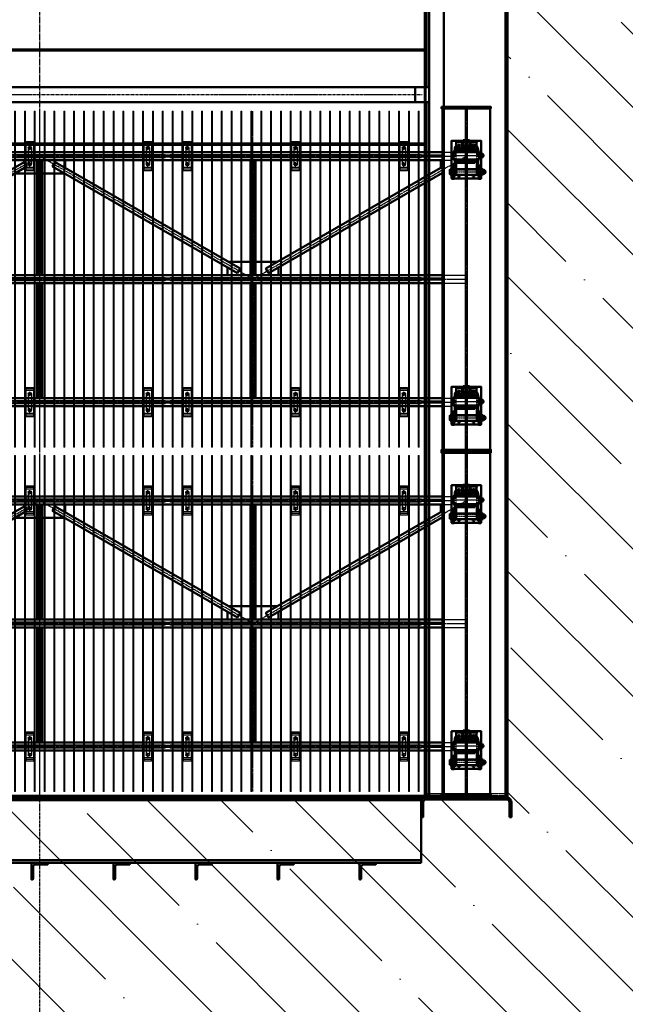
# Model space of a CAD drawing. Header units: millimetres. Extents: x 215401 to 282040, y -56103 to -5143.
# Tile 15 of 47: x 248465 to 252156, y -47419 to -41415. Entities that reach past the tile are written whole.
import ezdxf

# ---------------------------------------------------------------- set-up
doc = ezdxf.new("R2010")
doc.units = ezdxf.units.MM
for name, pattern in [('CENTER2', [28.575, 19.05, -3.175, 3.175, -3.175]), ('осевая', [50.8, 31.75, -6.35, 6.35, -6.35]), ('штриховая 04-2', [6, 4, -2])]:
    doc.linetypes.add(name, pattern=pattern)
for name, color, linetype, lineweight in [('ГТО-2_Бетон_060', 3, 'Continuous', 60), ('ГТО-2_Оси_025', 6, 'осевая', 25), ('ОЗиМ Линии', 7, 'Continuous', 25), ('ОЗиМ Металл', 1, 'Continuous', 50), ('ОЗиМ Металл тонкий', 221, 'Continuous', 15), ('ОЗиМ Металл штрих', 230, 'штриховая 04-2', 25), ('ОЗиМ Размеры', 2, 'Continuous', 35), ('ОЗИМ_Штриховка', 252, 'Continuous', 18)]:
    doc.layers.add(name, color=color, linetype=linetype, lineweight=lineweight)
doc.layers.add('ГТО-2_Штриховка_018', color=7, linetype='Continuous', lineweight=18, true_color=0x6b6b6b)
doc.layers.add('ОЗиМ Оси', color=4, linetype='CENTER2')

# ---------------------------------------------------------------- blocks, each defined once
blk = doc.blocks.new('A$C47311293')
at = {"layer": 'ОЗИМ_Штриховка'}
blk.add_hatch(color=256, dxfattribs=at).paths.add_polyline_path([(2628, 0), (2528, 0), (2528, -10), (2628, -10)])
h = blk.add_hatch(color=256, dxfattribs=at)
edge = h.paths.add_edge_path()
edge.add_line((2863, -130.2), (2863, -40.2))
edge.add_arc((2845, -40.2), 18, 0, 90)
edge.add_line((2845, -22.2), (2355, -22.2))
edge.add_arc((2355, -40.2), 18, 90, 180)
edge.add_line((2337, -40.2), (2337, -130.2))
edge.add_line((2337, -130.2), (2325, -130.2))
edge.add_line((2325, -130.2), (2325, -40.2))
edge.add_arc((2355, -40.2), 30, 90, 180, ccw=False)
edge.add_line((2355, -10.2), (2845, -10.2))
edge.add_arc((2845, -40.2), 30, 0, 90, ccw=False)
edge.add_line((2875, -40.2), (2875, -130.2))
edge.add_line((2875, -130.2), (2863, -130.2))
at = {"layer": 'ОЗиМ Металл'}
for p, q in [((2349.7, 4319.8), (2350, 22490)), ((2349.7, 4319.8), (2349.7, 22489.8)), ((2849.6, -10.5), (2850, 22490)), ((2349.7, 4549.8), (-2350.3, 4549.8)), ((2349.7, 4319.8), (-2288, 4319.8)), ((-2288, 4229.8), (2349.7, 4229.8)), ((2349.6, -10.5), (2349.7, 4229.8)), ((2349.7, 3968.5), (-2350.3, 3968.5)), ((-2528, 0, 0), (2528, 0, 0)), ((2325, -10.2), (-2325, -10.2)), ((-2325, -27.2), (2325, -27.2)), ((2325, -410.2), (2325, -10.2)), ((2325, -393.2), (-2325, -393.2)), ((2325, -410.2), (-2325, -410.2))]:
    blk.add_line(p, q, dxfattribs=at)
at = {"layer": 'ОЗиМ Металл', "elevation": 0}
for points in [[(2373, -1.2), (2463, -1.2), (2463, 4938.6), (2373, 4938.6)], [(2628, 0), (2528, 0), (2528, -10), (2628, -10)]]:
    blk.add_lwpolyline(points, close=True, dxfattribs=at)
at = {"layer": 'ОЗиМ Металл'}
blk.add_lwpolyline([(2288, 4229.8), (2373, 4229.8), (2373, 4319.8), (2288, 4319.8)], close=True, dxfattribs=at)
for points in [[(2863, -130.2), (2863, -40.2, 0.414214), (2845, -22.2), (2355, -22.2, 0.414214), (2337, -40.2), (2337, -130.2), (2325, -130.2), (2325, -40.2, -0.414214), (2355, -10.2), (2845, -10.2, -0.414214), (2875, -40.2), (2875, -130.2)], [(-40, -432), (-40, -506, -0.414214), (-44, -510), (-50, -510), (-50, -410), (50, -410), (50, -416, -0.414214), (46, -420), (-28, -420, 0.414214)], [(460, -432), (460, -506, -0.414214), (456, -510), (450, -510), (450, -410), (550, -410), (550, -416, -0.414214), (546, -420), (472, -420, 0.414214)], [(960, -432.2), (960, -506.2, -0.414214), (956, -510.2), (950, -510.2), (950, -410.2), (1050, -410.2), (1050, -416.2, -0.414214), (1046, -420.2), (972, -420.2, 0.414214)], [(1460, -432), (1460, -506, -0.414214), (1456, -510), (1450, -510), (1450, -410), (1550, -410), (1550, -416, -0.414214), (1546, -420), (1472, -420, 0.414214)], [(1960, -432.2), (1960, -506.2, -0.414214), (1956, -510.2), (1950, -510.2), (1950, -410.2), (2050, -410.2), (2050, -416.2, -0.414214), (2046, -420.2), (1972, -420.2, 0.414214)]]:
    blk.add_lwpolyline(points, format="xyb", close=True, dxfattribs=at)
at = {"layer": 'ОЗиМ Металл штрих', "ltscale": 0.5}
for p, q in [((2361.7, 4316.6), (2361.7, 22489.8)), ((2361.7, -0.2), (2361.7, 4229.8)), ((2838.4, 12), (2362, 12)), ((2838.4, 0), (2362, 0))]:
    blk.add_line(p, q, dxfattribs=at)
at = {"layer": 'ОЗиМ Металл штрих'}
for p, q in [((2837.6, -10.5), (2838, 22490)), ((2361.7, 4316.6), (2361.7, 4965.5)), ((2349.7, 4540), (-2350.3, 4540)), ((2361.6, -10.5), (2361.7, 4229.8)), ((2349.7, 3979.1), (-2350.3, 3979.1))]:
    blk.add_line(p, q, dxfattribs=at)
at = {"layer": 'ОЗиМ Оси'}
blk.add_line((-2359.3, 4274.8), (2330.6, 4274.8), dxfattribs=at)
blk = doc.blocks.new('ОЗиМ_Реш.')
at = {"layer": 'ОЗиМ Металл тонкий'}
for p, q in [((461184.8, 833016.3), (461184.8, 830966.3)), ((461184.8, 833016.3), (461190.8, 833016.3)), ((461190.8, 830966.3), (461190.8, 833016.3)), ((461244.8, 833016.3), (461244.8, 830966.3)), ((461244.8, 833016.3), (461250.8, 833016.3)), ((461250.8, 830966.3), (461250.8, 833016.3)), ((461304.8, 833016.3), (461304.8, 830966.3)), ((461304.8, 833016.3), (461310.8, 833016.3)), ((461310.8, 830966.3), (461310.8, 833016.3)), ((461364.8, 833016.3), (461364.8, 830966.3)), ((461364.8, 833016.3), (461370.8, 833016.3)), ((461370.8, 830966.3), (461370.8, 833016.3)), ((461424.8, 833016.3), (461424.8, 830966.3)), ((461424.8, 833016.3), (461430.8, 833016.3)), ((461430.8, 830966.3), (461430.8, 833016.3)), ((461484.8, 833016.3), (461484.8, 830966.3)), ((461484.8, 833016.3), (461490.8, 833016.3)), ((461490.8, 830966.3), (461490.8, 833016.3)), ((461544.8, 833016.3), (461544.8, 830966.3)), ((461544.8, 833016.3), (461550.8, 833016.3)), ((461550.8, 830966.3), (461550.8, 833016.3)), ((461604.8, 833016.3), (461604.8, 830966.3)), ((461604.8, 833016.3), (461610.8, 833016.3)), ((461610.8, 830966.3), (461610.8, 833016.3)), ((461664.8, 833016.3), (461664.8, 830966.3)), ((461664.8, 833016.3), (461670.8, 833016.3)), ((461670.8, 830966.3), (461670.8, 833016.3)), ((461724.8, 833016.3), (461724.8, 830966.3)), ((461724.8, 833016.3), (461730.8, 833016.3)), ((461730.8, 830966.3), (461730.8, 833016.3)), ((461784.8, 833016.3), (461784.8, 830966.3)), ((461784.8, 833016.3), (461790.8, 833016.3)), ((461790.8, 830966.3), (461790.8, 833016.3)), ((461844.8, 833016.3), (461844.8, 830966.3)), ((461844.8, 833016.3), (461850.8, 833016.3)), ((461850.8, 830966.3), (461850.8, 833016.3)), ((461904.8, 833016.3), (461904.8, 830966.3)), ((461904.8, 833016.3), (461910.8, 833016.3)), ((461910.8, 830966.3), (461910.8, 833016.3)), ((461964.8, 833016.3), (461964.8, 830966.3)), ((461964.8, 833016.3), (461970.8, 833016.3)), ((461970.8, 830966.3), (461970.8, 833016.3)), ((462024.8, 833016.3), (462024.8, 830966.3)), ((462024.8, 833016.3), (462030.8, 833016.3)), ((462030.8, 830966.3), (462030.8, 833016.3)), ((462084.8, 833016.3), (462084.8, 830966.3)), ((462084.8, 833016.3), (462090.8, 833016.3)), ((462090.8, 830966.3), (462090.8, 833016.3)), ((462144.8, 833016.3), (462144.8, 830966.3)), ((462144.8, 833016.3), (462150.8, 833016.3)), ((462150.8, 830966.3), (462150.8, 833016.3)), ((462204.8, 833016.3), (462204.8, 830966.3)), ((462204.8, 833016.3), (462210.8, 833016.3)), ((462210.8, 830966.3), (462210.8, 833016.3)), ((462264.8, 833016.3), (462264.8, 830966.3)), ((462264.8, 833016.3), (462270.8, 833016.3)), ((462270.8, 830966.3), (462270.8, 833016.3)), ((462324.8, 833016.3), (462324.8, 830966.3)), ((462324.8, 833016.3), (462330.8, 833016.3)), ((462330.8, 830966.3), (462330.8, 833016.3)), ((462384.8, 833016.3), (462384.8, 830966.3)), ((462384.8, 833016.3), (462390.8, 833016.3)), ((462390.8, 830966.3), (462390.8, 833016.3)), ((462444.8, 833016.3), (462444.8, 830966.3)), ((462444.8, 833016.3), (462450.8, 833016.3)), ((462450.8, 830966.3), (462450.8, 833016.3)), ((462504.8, 833016.3), (462504.8, 830966.3)), ((462504.8, 833016.3), (462510.8, 833016.3)), ((462510.8, 830966.3), (462510.8, 833016.3)), ((462564.8, 833016.3), (462564.8, 830966.3)), ((462564.8, 833016.3), (462570.8, 833016.3)), ((462570.8, 830966.3), (462570.8, 833016.3)), ((462624.8, 833016.3), (462624.8, 830966.3)), ((462624.8, 833016.3), (462630.8, 833016.3)), ((462630.8, 830966.3), (462630.8, 833016.3)), ((462684.8, 833016.3), (462684.8, 830966.3)), ((462684.8, 833016.3), (462690.8, 833016.3)), ((462690.8, 830966.3), (462690.8, 833016.3)), ((461172.8, 832751.3), (461184.8, 832751.3)), ((461172.8, 832751.3), (461172.8, 832731.3)), ((461190.8, 832751.3), (461244.8, 832751.3)), ((461250.8, 832751.3), (461304.8, 832751.3)), ((461310.8, 832751.3), (461364.8, 832751.3)), ((461370.8, 832751.3), (461424.8, 832751.3)), ((461430.8, 832751.3), (461484.8, 832751.3)), ((461490.8, 832751.3), (461544.8, 832751.3)), ((461550.8, 832751.3), (461604.8, 832751.3)), ((461610.8, 832751.3), (461664.8, 832751.3)), ((461670.8, 832751.3), (461724.8, 832751.3)), ((461730.8, 832751.3), (461784.8, 832751.3)), ((461790.8, 832751.3), (461844.8, 832751.3)), ((461850.8, 832751.3), (461904.8, 832751.3)), ((461910.8, 832751.3), (461964.8, 832751.3)), ((461970.8, 832751.3), (462024.8, 832751.3)), ((462030.8, 832751.3), (462084.8, 832751.3)), ((462090.8, 832751.3), (462144.8, 832751.3)), ((462150.8, 832751.3), (462204.8, 832751.3)), ((462210.8, 832751.3), (462264.8, 832751.3)), ((462270.8, 832751.3), (462324.8, 832751.3)), ((462330.8, 832751.3), (462384.8, 832751.3)), ((462390.8, 832751.3), (462444.8, 832751.3)), ((462450.8, 832751.3), (462504.8, 832751.3)), ((462510.8, 832751.3), (462564.8, 832751.3)), ((462570.8, 832751.3), (462624.8, 832751.3)), ((462630.8, 832751.3), (462684.8, 832751.3)), ((462702.8, 832751.3), (462690.8, 832751.3)), ((462702.8, 832751.3), (462702.8, 832731.3)), ((461172.8, 832731.3), (461184.8, 832731.3)), ((461190.8, 832731.3), (461244.8, 832731.3)), ((461250.8, 832731.3), (461304.8, 832731.3)), ((461310.8, 832731.3), (461364.8, 832731.3)), ((461370.8, 832731.3), (461424.8, 832731.3)), ((461430.8, 832731.3), (461484.8, 832731.3)), ((461490.8, 832731.3), (461544.8, 832731.3)), ((461550.8, 832731.3), (461604.8, 832731.3)), ((461610.8, 832731.3), (461664.8, 832731.3)), ((461670.8, 832731.3), (461724.8, 832731.3)), ((461730.8, 832731.3), (461784.8, 832731.3)), ((461790.8, 832731.3), (461844.8, 832731.3)), ((461850.8, 832731.3), (461904.8, 832731.3)), ((461910.8, 832731.3), (461964.8, 832731.3)), ((461970.8, 832731.3), (462024.8, 832731.3)), ((462030.8, 832731.3), (462084.8, 832731.3)), ((462090.8, 832731.3), (462144.8, 832731.3)), ((462150.8, 832731.3), (462204.8, 832731.3)), ((462210.8, 832731.3), (462264.8, 832731.3)), ((462270.8, 832731.3), (462324.8, 832731.3)), ((462330.8, 832731.3), (462384.8, 832731.3)), ((462390.8, 832731.3), (462444.8, 832731.3)), ((462450.8, 832731.3), (462504.8, 832731.3)), ((462510.8, 832731.3), (462564.8, 832731.3)), ((462570.8, 832731.3), (462624.8, 832731.3)), ((462630.8, 832731.3), (462684.8, 832731.3)), ((462702.8, 832731.3), (462690.8, 832731.3)), ((461172.8, 832001.3), (461184.8, 832001.3)), ((461172.8, 832001.3), (461172.8, 831981.3)), ((461172.8, 831981.3), (461184.8, 831981.3)), ((461190.8, 832001.3), (461244.8, 832001.3)), ((461190.8, 831981.3), (461244.8, 831981.3)), ((461250.8, 832001.3), (461304.8, 832001.3)), ((461250.8, 831981.3), (461304.8, 831981.3)), ((461310.8, 832001.3), (461364.8, 832001.3)), ((461310.8, 831981.3), (461364.8, 831981.3)), ((461370.8, 832001.3), (461424.8, 832001.3)), ((461370.8, 831981.3), (461424.8, 831981.3)), ((461430.8, 832001.3), (461484.8, 832001.3)), ((461430.8, 831981.3), (461484.8, 831981.3)), ((461490.8, 832001.3), (461544.8, 832001.3)), ((461490.8, 831981.3), (461544.8, 831981.3)), ((461550.8, 832001.3), (461604.8, 832001.3)), ((461550.8, 831981.3), (461604.8, 831981.3)), ((461610.8, 832001.3), (461664.8, 832001.3)), ((461610.8, 831981.3), (461664.8, 831981.3)), ((461670.8, 832001.3), (461724.8, 832001.3)), ((461670.8, 831981.3), (461724.8, 831981.3)), ((461730.8, 832001.3), (461784.8, 832001.3)), ((461730.8, 831981.3), (461784.8, 831981.3)), ((461790.8, 832001.3), (461844.8, 832001.3)), ((461790.8, 831981.3), (461844.8, 831981.3)), ((461850.8, 832001.3), (461904.8, 832001.3)), ((461850.8, 831981.3), (461904.8, 831981.3)), ((461910.8, 832001.3), (461964.8, 832001.3)), ((461910.8, 831981.3), (461964.8, 831981.3)), ((461970.8, 832001.3), (462024.8, 832001.3)), ((461970.8, 831981.3), (462024.8, 831981.3)), ((462030.8, 832001.3), (462084.8, 832001.3)), ((462030.8, 831981.3), (462084.8, 831981.3)), ((462090.8, 832001.3), (462144.8, 832001.3)), ((462090.8, 831981.3), (462144.8, 831981.3)), ((462150.8, 832001.3), (462204.8, 832001.3)), ((462150.8, 831981.3), (462204.8, 831981.3)), ((462210.8, 832001.3), (462264.8, 832001.3)), ((462210.8, 831981.3), (462264.8, 831981.3)), ((462270.8, 832001.3), (462324.8, 832001.3)), ((462270.8, 831981.3), (462324.8, 831981.3)), ((462330.8, 832001.3), (462384.8, 832001.3)), ((462330.8, 831981.3), (462384.8, 831981.3)), ((462390.8, 832001.3), (462444.8, 832001.3)), ((462390.8, 831981.3), (462444.8, 831981.3)), ((462450.8, 832001.3), (462504.8, 832001.3)), ((462450.8, 831981.3), (462504.8, 831981.3)), ((462510.8, 832001.3), (462564.8, 832001.3)), ((462510.8, 831981.3), (462564.8, 831981.3)), ((462570.8, 832001.3), (462624.8, 832001.3)), ((462570.8, 831981.3), (462624.8, 831981.3)), ((462630.8, 832001.3), (462684.8, 832001.3)), ((462630.8, 831981.3), (462684.8, 831981.3)), ((462702.8, 832001.3), (462690.8, 832001.3)), ((462702.8, 831981.3), (462690.8, 831981.3)), ((462702.8, 832001.3), (462702.8, 831981.3)), ((461172.8, 831251.3), (461184.8, 831251.3)), ((461172.8, 831251.3), (461172.8, 831231.3)), ((461190.8, 831251.3), (461244.8, 831251.3)), ((461250.8, 831251.3), (461304.8, 831251.3)), ((461310.8, 831251.3), (461364.8, 831251.3)), ((461370.8, 831251.3), (461424.8, 831251.3)), ((461430.8, 831251.3), (461484.8, 831251.3)), ((461490.8, 831251.3), (461544.8, 831251.3)), ((461550.8, 831251.3), (461604.8, 831251.3)), ((461610.8, 831251.3), (461664.8, 831251.3)), ((461670.8, 831251.3), (461724.8, 831251.3)), ((461730.8, 831251.3), (461784.8, 831251.3)), ((461790.8, 831251.3), (461844.8, 831251.3)), ((461850.8, 831251.3), (461904.8, 831251.3)), ((461910.8, 831251.3), (461964.8, 831251.3)), ((461970.8, 831251.3), (462024.8, 831251.3)), ((462030.8, 831251.3), (462084.8, 831251.3)), ((462090.8, 831251.3), (462144.8, 831251.3)), ((462150.8, 831251.3), (462204.8, 831251.3)), ((462210.8, 831251.3), (462264.8, 831251.3)), ((462270.8, 831251.3), (462324.8, 831251.3)), ((462330.8, 831251.3), (462384.8, 831251.3)), ((462390.8, 831251.3), (462444.8, 831251.3)), ((462450.8, 831251.3), (462504.8, 831251.3)), ((462510.8, 831251.3), (462564.8, 831251.3)), ((462570.8, 831251.3), (462624.8, 831251.3)), ((462630.8, 831251.3), (462684.8, 831251.3)), ((462702.8, 831251.3), (462690.8, 831251.3)), ((462702.8, 831251.3), (462702.8, 831231.3)), ((461172.8, 831231.3), (461184.8, 831231.3)), ((461190.8, 831231.3), (461244.8, 831231.3)), ((461250.8, 831231.3), (461304.8, 831231.3)), ((461310.8, 831231.3), (461364.8, 831231.3)), ((461370.8, 831231.3), (461424.8, 831231.3)), ((461430.8, 831231.3), (461484.8, 831231.3)), ((461490.8, 831231.3), (461544.8, 831231.3)), ((461550.8, 831231.3), (461604.8, 831231.3)), ((461610.8, 831231.3), (461664.8, 831231.3)), ((461670.8, 831231.3), (461724.8, 831231.3)), ((461730.8, 831231.3), (461784.8, 831231.3)), ((461790.8, 831231.3), (461844.8, 831231.3)), ((461850.8, 831231.3), (461904.8, 831231.3)), ((461910.8, 831231.3), (461964.8, 831231.3)), ((461970.8, 831231.3), (462024.8, 831231.3)), ((462030.8, 831231.3), (462084.8, 831231.3)), ((462090.8, 831231.3), (462144.8, 831231.3)), ((462150.8, 831231.3), (462204.8, 831231.3)), ((462210.8, 831231.3), (462264.8, 831231.3)), ((462270.8, 831231.3), (462324.8, 831231.3)), ((462330.8, 831231.3), (462384.8, 831231.3)), ((462390.8, 831231.3), (462444.8, 831231.3)), ((462450.8, 831231.3), (462504.8, 831231.3)), ((462510.8, 831231.3), (462564.8, 831231.3)), ((462570.8, 831231.3), (462624.8, 831231.3)), ((462630.8, 831231.3), (462684.8, 831231.3)), ((462702.8, 831231.3), (462690.8, 831231.3)), ((461184.8, 830966.3), (461190.8, 830966.3)), ((461244.8, 830966.3), (461250.8, 830966.3)), ((461304.8, 830966.3), (461310.8, 830966.3)), ((461364.8, 830966.3), (461370.8, 830966.3)), ((461424.8, 830966.3), (461430.8, 830966.3)), ((461484.8, 830966.3), (461490.8, 830966.3)), ((461544.8, 830966.3), (461550.8, 830966.3)), ((461604.8, 830966.3), (461610.8, 830966.3)), ((461664.8, 830966.3), (461670.8, 830966.3)), ((461724.8, 830966.3), (461730.8, 830966.3)), ((461784.8, 830966.3), (461790.8, 830966.3)), ((461844.8, 830966.3), (461850.8, 830966.3)), ((461904.8, 830966.3), (461910.8, 830966.3)), ((461964.8, 830966.3), (461970.8, 830966.3)), ((462024.8, 830966.3), (462030.8, 830966.3)), ((462084.8, 830966.3), (462090.8, 830966.3)), ((462144.8, 830966.3), (462150.8, 830966.3)), ((462204.8, 830966.3), (462210.8, 830966.3)), ((462264.8, 830966.3), (462270.8, 830966.3)), ((462324.8, 830966.3), (462330.8, 830966.3)), ((462384.8, 830966.3), (462390.8, 830966.3)), ((462444.8, 830966.3), (462450.8, 830966.3)), ((462504.8, 830966.3), (462510.8, 830966.3)), ((462564.8, 830966.3), (462570.8, 830966.3)), ((462624.8, 830966.3), (462630.8, 830966.3)), ((462684.8, 830966.3), (462690.8, 830966.3))]:
    blk.add_line(p, q, dxfattribs=at)
blk = doc.blocks.new('A$C009B3D35')
at = {"layer": 'ОЗиМ Линии'}
for p, q in [((76, 9), (76, 31)), ((108, 9), (108, 31)), ((276, 37), (276, 59)), ((308, 37), (308, 59))]:
    blk.add_line(p, q, dxfattribs=at)
for points in [[(401, 349), (404, 351), (406, 352), (407, 352), (409, 352), (410, 352), (411, 352), (412, 351), (414, 351), (415, 351), (416, 350), (417, 349), (419, 348)], [(405, 305), (407, 306), (410, 306), (413, 306), (415, 306), (418, 306), (421, 308)]]:
    blk.add_lwpolyline(points, dxfattribs=at)
at = {"layer": 'ОЗиМ Металл'}
for p, q in [((11, 69), (11, 409)), ((11, 409), (171, 409)), ((11, 393), (171, 393)), ((51, 381), (202, 381)), ((51, 365), (51, 381)), ((202, 365), (51, 365)), ((54, 409), (54, 393)), ((129, 387), (55, 387)), ((55, 387), (55, 381)), ((55, 381), (61, 381)), ((58, 365), (58, 113)), ((59, 438), (65, 441)), ((59, 413), (59, 438)), ((65, 409), (59, 413)), ((61, 381), (135, 381)), ((65, 441), (119, 441)), ((119, 409), (65, 409)), ((70, 441), (76, 438)), ((76, 413), (70, 409)), ((72, 387), (72, 393)), ((76, 438), (76, 413)), ((115, 441), (109, 438)), ((109, 438), (109, 413)), ((109, 413), (115, 409)), ((112, 387), (112, 393)), ((119, 441), (125, 438)), ((125, 413), (119, 409)), ((125, 438), (125, 413)), ((125, 365), (125, 113)), ((129, 381), (129, 387)), ((131, 409), (131, 393)), ((171, 409), (171, 383)), ((202, 381), (242, 381)), ((202, 365), (242, 365)), ((242, 399), (242, 79)), ((342, 399), (242, 399)), ((260, 403), (265, 406)), ((260, 403), (260, 399)), ((265, 406), (319, 406)), ((270, 406), (276, 403)), ((276, 403), (276, 399)), ((315, 406), (309, 403)), ((309, 403), (309, 399)), ((319, 406), (325, 403)), ((325, 403), (325, 399)), ((335, 79), (335, 399)), ((342, 79), (342, 399)), ((354, 381), (342, 381)), ((355, 365), (342, 365)), ((354, 381), (375, 381)), ((375, 365), (355, 365)), ((411, 363), (471, 363)), ((455, 115), (455, 363)), ((471, 363), (471, 115)), ((203, 349), (203, 137)), ((215, 349), (203, 349)), ((215, 357), (215, 129)), ((242, 357), (215, 357)), ((370, 357), (342, 357)), ((370, 129), (370, 357)), ((370, 348), (382, 348)), ((382, 348), (382, 136)), ((405, 305), (405, 144)), ((415, 306), (415, 190)), ((421, 308), (421, 288)), ((421, 288), (421, 292)), ((455, 278), (431, 278)), ((455, 289), (435, 289)), ((471, 278), (476, 278)), ((475, 278), (475, 200)), ((475, 278), (475, 278)), ((476, 278), (478, 276)), ((478, 276), (478, 202)), ((203, 137), (215, 137)), ((215, 129), (242, 129)), ((227, 129), (227, 129)), ((342, 129), (370, 129)), ((382, 136), (370, 136)), ((415, 190), (415, 144)), ((421, 190), (421, 144)), ((431, 200), (455, 200)), ((435, 189), (455, 189)), ((471, 200), (471, 200)), ((476, 200), (471, 200)), ((476, 200), (478, 202)), ((11, 85), (171, 85)), ((171, 69), (11, 69)), ((51, 113), (202, 113)), ((51, 97), (51, 113)), ((202, 97), (51, 97)), ((54, 85), (54, 69)), ((55, 97), (55, 91)), ((55, 91), (129, 91)), ((55, 69), (55, 63)), ((55, 63), (129, 63)), ((59, 60), (65, 63)), ((59, 35), (59, 60)), ((65, 31), (59, 35)), ((119, 31), (65, 31)), ((70, 63), (76, 60)), ((76, 35), (70, 31)), ((72, 91), (72, 85)), ((72, 13), (72, 31)), ((112, 13), (72, 13)), ((72, 13), (77, 8)), ((76, 60), (76, 35)), ((107, 8), (77, 8)), ((90, 51), (94, 51)), ((90, 43), (94, 43)), ((94, 51), (94, 51)), ((94, 51), (94, 51)), ((112, 13), (107, 8)), ((115, 63), (109, 60)), ((109, 60), (109, 35)), ((109, 35), (115, 31)), ((112, 91), (112, 85)), ((112, 13), (112, 31)), ((119, 63), (125, 60)), ((125, 35), (119, 31)), ((125, 60), (125, 35)), ((129, 91), (129, 97)), ((129, 63), (129, 69)), ((131, 85), (131, 69)), ((171, 95), (171, 69)), ((202, 113), (242, 113)), ((202, 97), (242, 97)), ((241, 113), (241, 113)), ((242, 79), (342, 79)), ((259, 62), (259, 79)), ((265, 59), (259, 62)), ((319, 59), (265, 59)), ((276, 62), (270, 59)), ((272, 41), (272, 59)), ((312, 41), (272, 41)), ((272, 41), (277, 36)), ((276, 79), (276, 62)), ((307, 36), (277, 36)), ((290, 79), (294, 79)), ((291, 71), (295, 71)), ((294, 79), (295, 79)), ((294, 79), (295, 79)), ((312, 41), (307, 36)), ((309, 79), (309, 62)), ((309, 62), (315, 59)), ((312, 41), (312, 59)), ((325, 62), (319, 59)), ((325, 79), (325, 62)), ((358, 113), (342, 113)), ((356, 97), (342, 97)), ((375, 97), (356, 97)), ((358, 113), (375, 113)), ((471, 115), (411, 115))]:
    blk.add_line(p, q, dxfattribs=at)
blk.add_circle((411, 329), 13, dxfattribs=at)
for centre, radius, start, end in [((92, 400), 41, 66.2864, 113.7136), ((92, 450), 41, 246.2864, 293.7136), ((191, 383), 20, 180, 185.9416), ((292, 365), 41, 66.2864, 113.7136), ((367, 328), 53, 24.6443, 87.6795), ((375, 335), 46, 15.5114, 90), ((375, 335), 30, 27.7998, 90), ((51, 330), 14, 64.9092, 295.0908), ((431, 288), 10, 180, 270), ((435, 279), 10, 90, 175.8005), ((51, 150), 14, 63.9299, 296.0701), ((369, 144), 46, 270, 0), ((375, 144), 46, 270, 0), ((375, 144), 30, 270, 0), ((411, 149), 13, 120.0354, 237.7021), ((431, 190), 10, 90, 180), ((411, 149), 13, 316.2091, 43.094), ((435, 199), 10, 185.4619, 270), ((92, 22), 41, 66.2864, 113.7136), ((92, 72), 41, 246.2864, 293.7136), ((90, 47), 4, 91.4107, 270.9245), ((94, 47), 4, 270, 90), ((191, 95), 20, 174.4632, 180), ((292, 100), 41, 246.2864, 293.7136), ((290, 75), 4, 91.4107, 270.9245), ((295, 75), 4, 270, 90)]:
    blk.add_arc(centre, radius, start, end, dxfattribs=at)
for p in [(11, 409), (11, 409), (11, 393), (52, 377), (55, 381), (72, 387), (92, 387), (92, 381), (112, 387), (129, 381), (252, 399), (268, 406), (285, 406), (455, 363), (455, 363), (455, 363), (411, 329), (455, 302), (455, 302), (455, 289), (455, 289), (455, 282), (455, 282), (441, 200), (441, 190), (445, 199), (11, 85), (11, 69), (55, 97), (59, 63), (72, 91), (92, 97), (92, 91), (92, 8), (112, 91), (129, 97), (455, 115), (471, 115), (471, 115)]:
    blk.add_point(p, dxfattribs=at)
at = {"layer": 'ОЗиМ Металл штрих', "ltscale": 0.8}
for p, q in [((63, 365), (63, 113)), ((118, 365), (118, 113)), ((242, 381), (342, 381)), ((242, 365), (342, 365)), ((242, 113), (342, 113)), ((242, 97), (342, 97))]:
    blk.add_line(p, q, dxfattribs=at)
at = {"layer": 'ОЗиМ Металл штрих', "ltscale": 0.53}
blk.add_line((215, 345), (242, 345), dxfattribs=at)
at = {"layer": 'ОЗиМ Металл штрих', "ltscale": 0.5}
for p, q in [((370, 345), (342, 345)), ((215, 140), (242, 140)), ((370, 140), (342, 140))]:
    blk.add_line(p, q, dxfattribs=at)
at = {"layer": 'ОЗиМ Оси', "ltscale": 0.5}
for p, q in [((92, 451), (92, 0)), ((292, 399), (292, 413)), ((292, 399), (292, 17)), ((471, 239), (0, 240)), ((102, 47), (82, 47)), ((303, 75), (282, 75))]:
    blk.add_line(p, q, dxfattribs=at)
at = {"layer": 'ОЗиМ Оси'}
for p, q in [((29, 330), (67, 330)), ((51, 348), (51, 311)), ((394, 329), (429, 329)), ((411, 349), (411, 310)), ((30, 150), (69, 150)), ((51, 170), (51, 127)), ((387, 149), (437, 149))]:
    blk.add_line(p, q, dxfattribs=at)
blk.add_point((471, 363), dxfattribs=at)
blk = doc.blocks.new('A$C41D7639D')
at = {"layer": 'ОЗиМ Линии'}
for p, q in [((-70, 3950), (-70, 3850)), ((-50, 3950), (-50, 3850)), ((650, 3950), (650, 3850)), ((670, 3950), (670, 3850)), ((890, 3950), (890, 3850)), ((910, 3950), (910, 3850)), ((1550, 3950), (1550, 3850)), ((1570, 3950), (1570, 3850)), ((2210, 3950), (2210, 3850)), ((2230, 3950), (2230, 3850)), ((-70, 2450), (-70, 2350)), ((-50, 2450), (-50, 2350)), ((650, 2450), (650, 2350)), ((670, 2450), (670, 2350)), ((890, 2450), (890, 2350)), ((910, 2450), (910, 2350)), ((1550, 2450), (1550, 2350)), ((1570, 2450), (1570, 2350)), ((2210, 2450), (2210, 2350)), ((2230, 2450), (2230, 2350)), ((-70, 1850), (-70, 1750)), ((-50, 1850), (-50, 1750)), ((650, 1850), (650, 1750)), ((670, 1850), (670, 1750)), ((890, 1850), (890, 1750)), ((910, 1850), (910, 1750)), ((1550, 1850), (1550, 1750)), ((1570, 1850), (1570, 1750)), ((2210, 1850), (2210, 1750)), ((2230, 1850), (2230, 1750)), ((-70, 350), (-70, 250)), ((-50, 350), (-50, 250)), ((650, 350), (650, 250)), ((670, 350), (670, 250)), ((890, 350), (890, 250)), ((910, 350), (910, 250)), ((1550, 350), (1550, 250)), ((1570, 350), (1570, 250)), ((2210, 350), (2210, 250)), ((2230, 350), (2230, 250))]:
    blk.add_line(p, q, dxfattribs=at)
for points in [[(-37.5, 3810), (-82.5, 3810), (-82.5, 3990), (-37.5, 3990)], [(682.5, 3810), (637.5, 3810), (637.5, 3990), (682.5, 3990)], [(922.5, 3810), (877.5, 3810), (877.5, 3990), (922.5, 3990)], [(1582.5, 3810), (1537.5, 3810), (1537.5, 3990), (1582.5, 3990)], [(2242.5, 3810), (2197.5, 3810), (2197.5, 3990), (2242.5, 3990)], [(-37.5, 2310), (-82.5, 2310), (-82.5, 2490), (-37.5, 2490)], [(682.5, 2310), (637.5, 2310), (637.5, 2490), (682.5, 2490)], [(922.5, 2310), (877.5, 2310), (877.5, 2490), (922.5, 2490)], [(1582.5, 2310), (1537.5, 2310), (1537.5, 2490), (1582.5, 2490)], [(2242.5, 2310), (2197.5, 2310), (2197.5, 2490), (2242.5, 2490)], [(-37.5, 1710), (-82.5, 1710), (-82.5, 1890), (-37.5, 1890)], [(682.5, 1710), (637.5, 1710), (637.5, 1890), (682.5, 1890)], [(922.5, 1710), (877.5, 1710), (877.5, 1890), (922.5, 1890)], [(1582.5, 1710), (1537.5, 1710), (1537.5, 1890), (1582.5, 1890)], [(2242.5, 1710), (2197.5, 1710), (2197.5, 1890), (2242.5, 1890)], [(-37.5, 210), (-82.5, 210), (-82.5, 390), (-37.5, 390)], [(682.5, 210), (637.5, 210), (637.5, 390), (682.5, 390)], [(922.5, 210), (877.5, 210), (877.5, 390), (922.5, 390)], [(1582.5, 210), (1537.5, 210), (1537.5, 390), (1582.5, 390)], [(2242.5, 210), (2197.5, 210), (2197.5, 390), (2242.5, 390)]]:
    blk.add_lwpolyline(points, close=True, dxfattribs=at)
for centre in [(-60, 3950), (660, 3950), (900, 3950), (1560, 3950), (2220, 3950), (-60, 3850), (660, 3850), (900, 3850), (1560, 3850), (2220, 3850), (-60, 2450), (660, 2450), (900, 2450), (1560, 2450), (2220, 2450), (-60, 2350), (660, 2350), (900, 2350), (1560, 2350), (2220, 2350), (-60, 1850), (660, 1850), (900, 1850), (1560, 1850), (2220, 1850), (-60, 1750), (660, 1750), (900, 1750), (1560, 1750), (2220, 1750), (-60, 350), (660, 350), (900, 350), (1560, 350), (2220, 350), (-60, 250), (660, 250), (900, 250), (1560, 250), (2220, 250)]:
    blk.add_circle(centre, 10, dxfattribs=at)
at = {"layer": 'ОЗиМ Металл'}
for p, q in [((2455, 3925), (-2455, 3925)), ((2455, 3875), (-2455, 3875)), ((-16, 3175), (-16, 3875)), ((16, 3175), (16, 3875)), ((1284, 3175), (1284, 3875)), ((1316, 3175), (1316, 3875)), ((2455, 3175), (-2455, 3175)), ((2455, 3125), (-2455, 3125)), ((-16, 2425), (-16, 3125)), ((16, 2425), (16, 3125)), ((1284, 2425), (1284, 3125)), ((1316, 2425), (1316, 3125)), ((2455, 2425), (-2455, 2425)), ((2455, 2375), (-2455, 2375)), ((2455, 1825), (-2455, 1825)), ((2455, 1775), (-2455, 1775)), ((-16, 1075), (-16, 1775)), ((16, 1075), (16, 1775)), ((1284, 1075), (1284, 1775)), ((1316, 1075), (1316, 1775)), ((2455, 1075), (-2455, 1075)), ((2455, 1025), (-2455, 1025)), ((-16, 325), (-16, 1025)), ((16, 325), (16, 1025)), ((1284, 325), (1284, 1025)), ((1316, 325), (1316, 1025)), ((2455, 325), (-2455, 325)), ((2455, 275), (-2455, 275))]:
    blk.add_line(p, q, dxfattribs=at)
for points in [[(2750, 4190), (2450, 4190), (2450, 4200), (2750, 4200)], [(2745, 2110), (2455, 2110), (2455, 4190), (2745, 4190)], [(2510.2, 3763.3), (2690.2, 3763.3), (2690.2, 3993.3), (2510.2, 3993.3)], [(-1205.1, 3186.5), (-79.1, 3836.1), (-95.1, 3863.9), (-1221.1, 3214.2)], [(1205.1, 3186.5), (79.1, 3836.1), (95.1, 3863.9), (1221.1, 3214.2)], [(2510.2, 2263.3), (2690.2, 2263.3), (2690.2, 2493.3), (2510.2, 2493.3)], [(2750, 2100), (2450, 2100), (2450, 2110), (2750, 2110)], [(2750, 2090), (2450, 2090), (2450, 2100), (2750, 2100)], [(2745, 10), (2455, 10), (2455, 2090), (2745, 2090)], [(2510.2, 1663.3), (2690.2, 1663.3), (2690.2, 1893.3), (2510.2, 1893.3)], [(-1205.1, 1086.5), (-79.1, 1736.1), (-95.1, 1763.9), (-1221.1, 1114.2)], [(1205.1, 1086.5), (79.1, 1736.1), (95.1, 1763.9), (1221.1, 1114.2)], [(2510.2, 163.3), (2690.2, 163.3), (2690.2, 393.3), (2510.2, 393.3)], [(2750, 0), (2450, 0), (2450, 10), (2750, 10)]]:
    blk.add_lwpolyline(points, close=True, dxfattribs=at)
for points in [[(155, 3875), (155, 3829.3)], [(2445, 3875), (2445, 3829.3)], [(-152.2, 3794), (-16, 3794)], [(152.2, 3794), (16, 3794)], [(2455, 3835), (1378.9, 3214.2), (1394.9, 3186.5), (2455, 3798.1)], [(2447.8, 3794), (2455, 3794)], [(1148.7, 3256), (1284, 3256)], [(1451.3, 3256), (1316, 3256)], [(1145, 3175), (1145, 3221.2)], [(1455, 3175), (1455, 3221.2)], [(155, 1775), (155, 1729.3)], [(2445, 1775), (2445, 1729.3)], [(-152.2, 1694), (-16, 1694)], [(152.2, 1694), (16, 1694)], [(2455, 1735), (1378.9, 1114.2), (1394.9, 1086.5), (2455, 1698.1)], [(2447.8, 1694), (2455, 1694)], [(1148.7, 1156), (1284, 1156)], [(1451.3, 1156), (1316, 1156)], [(1145, 1075), (1145, 1121.2)], [(1455, 1075), (1455, 1121.2)]]:
    blk.add_lwpolyline(points, dxfattribs=at)
at = {"layer": 'ОЗиМ Металл штрих', "ltscale": 0.7}
for p, q in [((-37.5, 3980), (-82.5, 3980)), ((-37.5, 3970), (-82.5, 3970)), ((682.5, 3980), (637.5, 3980)), ((682.5, 3970), (637.5, 3970)), ((922.5, 3980), (877.5, 3980)), ((922.5, 3970), (877.5, 3970)), ((1582.5, 3980), (1537.5, 3980)), ((1582.5, 3970), (1537.5, 3970)), ((2242.5, 3980), (2197.5, 3980)), ((2242.5, 3970), (2197.5, 3970)), ((-37.5, 3900), (-82.5, 3900)), ((682.5, 3900), (637.5, 3900)), ((922.5, 3900), (877.5, 3900)), ((1582.5, 3900), (1537.5, 3900)), ((2242.5, 3900), (2197.5, 3900)), ((-37.5, 3830), (-82.5, 3830)), ((-37.5, 3820), (-82.5, 3820)), ((682.5, 3830), (637.5, 3830)), ((682.5, 3820), (637.5, 3820)), ((922.5, 3830), (877.5, 3830)), ((922.5, 3820), (877.5, 3820)), ((1582.5, 3830), (1537.5, 3830)), ((1582.5, 3820), (1537.5, 3820)), ((2242.5, 3830), (2197.5, 3830)), ((2242.5, 3820), (2197.5, 3820)), ((-37.5, 2480), (-82.5, 2480)), ((-37.5, 2470), (-82.5, 2470)), ((682.5, 2480), (637.5, 2480)), ((682.5, 2470), (637.5, 2470)), ((922.5, 2480), (877.5, 2480)), ((922.5, 2470), (877.5, 2470)), ((1582.5, 2480), (1537.5, 2480)), ((1582.5, 2470), (1537.5, 2470)), ((2242.5, 2480), (2197.5, 2480)), ((2242.5, 2470), (2197.5, 2470)), ((-37.5, 2400), (-82.5, 2400)), ((682.5, 2400), (637.5, 2400)), ((922.5, 2400), (877.5, 2400)), ((1582.5, 2400), (1537.5, 2400)), ((2242.5, 2400), (2197.5, 2400)), ((-37.5, 2330), (-82.5, 2330)), ((-37.5, 2320), (-82.5, 2320)), ((682.5, 2330), (637.5, 2330)), ((682.5, 2320), (637.5, 2320)), ((922.5, 2330), (877.5, 2330)), ((922.5, 2320), (877.5, 2320)), ((1582.5, 2330), (1537.5, 2330)), ((1582.5, 2320), (1537.5, 2320)), ((2242.5, 2330), (2197.5, 2330)), ((2242.5, 2320), (2197.5, 2320)), ((-37.5, 1880), (-82.5, 1880)), ((-37.5, 1870), (-82.5, 1870)), ((682.5, 1880), (637.5, 1880)), ((682.5, 1870), (637.5, 1870)), ((922.5, 1880), (877.5, 1880)), ((922.5, 1870), (877.5, 1870)), ((1582.5, 1880), (1537.5, 1880)), ((1582.5, 1870), (1537.5, 1870)), ((2242.5, 1880), (2197.5, 1880)), ((2242.5, 1870), (2197.5, 1870)), ((-37.5, 1800), (-82.5, 1800)), ((682.5, 1800), (637.5, 1800)), ((922.5, 1800), (877.5, 1800)), ((1582.5, 1800), (1537.5, 1800)), ((2242.5, 1800), (2197.5, 1800)), ((-37.5, 1730), (-82.5, 1730)), ((-37.5, 1720), (-82.5, 1720)), ((682.5, 1730), (637.5, 1730)), ((682.5, 1720), (637.5, 1720)), ((922.5, 1730), (877.5, 1730)), ((922.5, 1720), (877.5, 1720)), ((1582.5, 1730), (1537.5, 1730)), ((1582.5, 1720), (1537.5, 1720)), ((2242.5, 1730), (2197.5, 1730)), ((2242.5, 1720), (2197.5, 1720)), ((-37.5, 380), (-82.5, 380)), ((-37.5, 370), (-82.5, 370)), ((682.5, 380), (637.5, 380)), ((682.5, 370), (637.5, 370)), ((922.5, 380), (877.5, 380)), ((922.5, 370), (877.5, 370)), ((1582.5, 380), (1537.5, 380)), ((1582.5, 370), (1537.5, 370)), ((2242.5, 380), (2197.5, 380)), ((2242.5, 370), (2197.5, 370)), ((-37.5, 300), (-82.5, 300)), ((682.5, 300), (637.5, 300)), ((922.5, 300), (877.5, 300)), ((1582.5, 300), (1537.5, 300)), ((2242.5, 300), (2197.5, 300)), ((-37.5, 230), (-82.5, 230)), ((-37.5, 220), (-82.5, 220)), ((682.5, 230), (637.5, 230)), ((682.5, 220), (637.5, 220)), ((922.5, 230), (877.5, 230)), ((922.5, 220), (877.5, 220)), ((1582.5, 230), (1537.5, 230)), ((1582.5, 220), (1537.5, 220)), ((2242.5, 230), (2197.5, 230)), ((2242.5, 220), (2197.5, 220))]:
    blk.add_line(p, q, dxfattribs=at)
at = {"layer": 'ОЗиМ Металл штрих'}
for p, q in [((2455, 3906), (-2455, 3906)), ((2455, 3925), (2510.2, 3925)), ((2455, 3894), (-2455, 3894)), ((-5, 3875), (-5, 3175)), ((5, 3875), (5, 3175)), ((1295, 3875), (1295, 3175)), ((1305, 3875), (1305, 3175)), ((2455, 3875), (2510.2, 3875)), ((2455, 3156), (-2455, 3156)), ((2455, 3144), (-2455, 3144)), ((-5, 3125), (-5, 2425)), ((5, 3125), (5, 2425)), ((1295, 3125), (1295, 2425)), ((1305, 3125), (1305, 2425)), ((2455, 3175), (2595, 3175)), ((2455, 3125), (2595, 3125)), ((2455, 2406), (-2455, 2406)), ((2455, 2425), (2510.2, 2425)), ((2455, 2394), (-2455, 2394)), ((2455, 2375), (2510.2, 2375)), ((2455, 1806), (-2455, 1806)), ((2455, 1825), (2510.2, 1825)), ((2455, 1794), (-2455, 1794)), ((-5, 1775), (-5, 1075)), ((5, 1775), (5, 1075)), ((1295, 1775), (1295, 1075)), ((1305, 1775), (1305, 1075)), ((2455, 1775), (2510.2, 1775)), ((2455, 1056), (-2455, 1056)), ((2455, 1044), (-2455, 1044)), ((-5, 1025), (-5, 325)), ((5, 1025), (5, 325)), ((1295, 1025), (1295, 325)), ((1305, 1025), (1305, 325)), ((2455, 1075), (2595, 1075)), ((2455, 1025), (2595, 1025)), ((2455, 306), (-2455, 306)), ((2455, 325), (2510.2, 325)), ((2455, 294), (-2455, 294)), ((2455, 275), (2510.2, 275))]:
    blk.add_line(p, q, dxfattribs=at)
at = {"layer": 'ОЗиМ Металл штрих', "ltscale": 0.7}
for points in [[(2605, 2110), (2595, 2110), (2595, 4190), (2605, 4190)], [(2605, 10), (2595, 10), (2595, 2090), (2605, 2090)]]:
    blk.add_lwpolyline(points, close=True, dxfattribs=at)
at = {"layer": 'ОЗиМ Оси', "ltscale": 0.7}
for p, q in [((0, 2125), (0, 4175)), ((1300, 2125), (1300, 4175)), ((2600, 2110), (2600, 4190)), ((-2498.4, 3900), (2516.9, 3899.9)), ((-1300, 3150), (0, 3900)), ((1300, 3150), (0, 3900)), ((1300, 3150), (2600, 3900)), ((-2600, 3150), (2600, 3150)), ((-2498.4, 2400), (2516.9, 2400)), ((0, 0), (0, 2075)), ((1300, 25), (1300, 2075)), ((2600, 10), (2600, 2090)), ((-2498.4, 1800), (2516.9, 1799.9)), ((-1300, 1050), (0, 1800)), ((1300, 1050), (0, 1800)), ((1300, 1050), (2600, 1800)), ((-2600, 1050), (2600, 1050)), ((-2498.4, 300), (2516.9, 300))]:
    blk.add_line(p, q, dxfattribs=at)
at = {"layer": 'ОЗиМ Оси'}
for p, q in [((-60, 3937), (-60, 3963)), ((660, 3937), (660, 3963)), ((900, 3937), (900, 3963)), ((1560, 3937), (1560, 3963)), ((2220, 3937), (2220, 3963)), ((-73, 3950), (-47, 3950)), ((647, 3950), (673, 3950)), ((887, 3950), (913, 3950)), ((1547, 3950), (1573, 3950)), ((2207, 3950), (2233, 3950)), ((-73, 3850), (-47, 3850)), ((-60, 3837), (-60, 3863)), ((647, 3850), (673, 3850)), ((660, 3837), (660, 3863)), ((887, 3850), (913, 3850)), ((900, 3837), (900, 3863)), ((1547, 3850), (1573, 3850)), ((1560, 3837), (1560, 3863)), ((2207, 3850), (2233, 3850)), ((2220, 3837), (2220, 3863)), ((-60, 2437), (-60, 2463)), ((660, 2437), (660, 2463)), ((900, 2437), (900, 2463)), ((1560, 2437), (1560, 2463)), ((2220, 2437), (2220, 2463)), ((-73, 2450), (-47, 2450)), ((647, 2450), (673, 2450)), ((887, 2450), (913, 2450)), ((1547, 2450), (1573, 2450)), ((2207, 2450), (2233, 2450)), ((-73, 2350), (-47, 2350)), ((-60, 2337), (-60, 2363)), ((647, 2350), (673, 2350)), ((660, 2337), (660, 2363)), ((887, 2350), (913, 2350)), ((900, 2337), (900, 2363)), ((1547, 2350), (1573, 2350)), ((1560, 2337), (1560, 2363)), ((2207, 2350), (2233, 2350)), ((2220, 2337), (2220, 2363)), ((-60, 1837), (-60, 1863)), ((660, 1837), (660, 1863)), ((900, 1837), (900, 1863)), ((1560, 1837), (1560, 1863)), ((2220, 1837), (2220, 1863)), ((-73, 1850), (-47, 1850)), ((647, 1850), (673, 1850)), ((887, 1850), (913, 1850)), ((1547, 1850), (1573, 1850)), ((2207, 1850), (2233, 1850)), ((-73, 1750), (-47, 1750)), ((-60, 1737), (-60, 1763)), ((647, 1750), (673, 1750)), ((660, 1737), (660, 1763)), ((887, 1750), (913, 1750)), ((900, 1737), (900, 1763)), ((1547, 1750), (1573, 1750)), ((1560, 1737), (1560, 1763)), ((2207, 1750), (2233, 1750)), ((2220, 1737), (2220, 1763)), ((-60, 337), (-60, 363)), ((660, 337), (660, 363)), ((900, 337), (900, 363)), ((1560, 337), (1560, 363)), ((2220, 337), (2220, 363)), ((-73, 350), (-47, 350)), ((647, 350), (673, 350)), ((887, 350), (913, 350)), ((1547, 350), (1573, 350)), ((2207, 350), (2233, 350)), ((-73, 250), (-47, 250)), ((-60, 237), (-60, 263)), ((647, 250), (673, 250)), ((660, 237), (660, 263)), ((887, 250), (913, 250)), ((900, 237), (900, 263)), ((1547, 250), (1573, 250)), ((1560, 237), (1560, 263)), ((2207, 250), (2233, 250)), ((2220, 237), (2220, 263))]:
    blk.add_line(p, q, dxfattribs=at)
at = {"layer": 'ОЗиМ Оси', "ltscale": 0.7, "xscale": 0.5, "yscale": 0.5, "zscale": 0.5, "rotation": 90}
for p in [(2720, 3757.6), (2720, 2257.6), (2720, 1657.6), (2720, 157.6)]:
    blk.add_blockref('A$C009B3D35', p, dxfattribs=at)
at = {"layer": 'ОЗиМ Размеры'}
for p in [(-461937.8, -828841.3), (-460377.8, -828841.3), (-461937.8, -830941.3), (-460377.8, -830941.3)]:
    blk.add_blockref('ОЗиМ_Реш.', p, dxfattribs=at)

msp = doc.modelspace()

# ---------------------------------------------------------------- hatches: boundary and pattern name
at = {"layer": 'ГТО-2_Штриховка_018'}
h = msp.add_hatch(dxfattribs=at)
h.set_pattern_fill('ANSI35', color=256, scale=100, angle=90)
h.set_pattern_definition([(135, (-199351.9, -1322687.87), (-449.0128, -449.0128), []), (135, (-199351.9, -1322238.85), (-449.0128, -449.0128), [793.75, -158.75, 0, -158.75])])
edge = h.paths.add_edge_path()
edge.add_line((224736.2, -23657.3), (223561.4, -23657.3))
edge.add_line((223561.4, -23657.3), (223561.4, -29157.3))
edge.add_line((223561.4, -29157.3), (224086.2, -29157.3))
edge.add_line((224086.2, -29157.3), (218836.2, -29157.3))
edge.add_line((218836.2, -29157.3), (217861.4, -29157.3))
edge.add_line((217861.4, -29157.3), (217861.4, -23657.3))
edge.add_line((217861.4, -23657.3), (216659, -23657.3))
edge.add_line((216659, -23657.3), (216659, -28896))
edge.add_line((216659, -28896), (217821.1, -29157.5))
edge.add_line((217821.1, -29157.5), (218608.8, -29196.9))
edge.add_arc((218628.2, -29212.6), 25, -38.92555, 141.07445, ccw=False)
edge.add_arc((218628.2, -29212.6), 25, 141.07445, 321.07445, ccw=False)
edge.add_line((218608.8, -29196.9), (217821.1, -29157.5))
edge.add_line((217821.1, -29157.5), (216659, -28896))
edge.add_line((216659, -28896), (216659, -29657.3))
edge.add_line((216659, -29657.3), (218111.4, -30257.3))
edge.add_line((218111.4, -30257.3), (218111.4, -47957.3))
edge.add_line((218111.4, -47957.3), (220336.2, -47957.3))
edge.add_line((220336.2, -47957.3), (222926.2, -49157.3))
edge.add_line((222926.2, -49157.3), (227586.2, -49157.3))
edge.add_line((227586.2, -49157.3), (227586.2, -46157.3))
edge.add_line((227586.2, -46157.3), (224736.2, -46157.3))
edge.add_line((224736.2, -46157.3), (224736.2, -23657.3))
h.paths.add_polyline_path([(220336.2, -41257.3), (223786.2, -41257.3), (223786.2, -44907.3), (220336.2, -44907.3)], flags=16)
h.paths.add_polyline_path([(220336.2, -40757.3), (220336.2, -37157.3), (223786.2, -37157.3), (223786.2, -40757.3)], flags=16)
h.paths.add_polyline_path([(220336.2, -36657.3), (220336.2, -29657.3), (223786.2, -29657.3), (223786.2, -36657.3)], flags=16)
h.paths.add_polyline_path([(234586.2, -46157.3), (227586.2, -46157.3), (227586.2, -49157.3), (234586.2, -49157.3)])
h.paths.add_polyline_path([(238736.2, -23657.3), (237436.2, -23657.3), (237436.2, -46157.3), (238736.2, -46157.3)])
h.paths.add_polyline_path([(241586.2, -46157.3), (234586.2, -46157.3), (234586.2, -49157.3), (241586.2, -49157.3)])
h.paths.add_polyline_path([(248586.2, -46157.3), (241586.2, -46157.3), (241586.2, -49157.3), (248586.2, -49157.3)])
h.paths.add_polyline_path([(245736.2, -23657.3), (244436.2, -23657.3), (244436.2, -46157.3), (245736.2, -46157.3)])
h.paths.add_polyline_path([(252736.2, -23657.3), (251436.2, -23657.3), (251436.2, -46157.3), (252736.2, -46157.3)])
h.paths.add_polyline_path([(255586.2, -46157.3), (248586.2, -46157.3), (248586.2, -49157.3), (255586.2, -49157.3)])
h.paths.add_polyline_path([(262586.2, -46157.3), (255586.2, -46157.3), (255586.2, -49157.3), (262586.2, -49157.3)])
h.paths.add_polyline_path([(259736.2, -23657.3), (258436.2, -23657.3), (258436.2, -46157.3), (259736.2, -46157.3)])

# ---------------------------------------------------------------- linework, layer by layer
at = {"layer": 'ГТО-2_Бетон_060'}
for p, q in [((250936.2, -23657.3), (250936.2, -46157.3)), ((251436.2, -23657.3), (251436.2, -46157.3)), ((245736.2, -46157.3), (251436.2, -46157.3))]:
    msp.add_line(p, q, dxfattribs=at)
at = {"layer": 'ГТО-2_Оси_025', "ltscale": 0.5}
msp.add_line((248586.2, -22017.3), (248586.2, -50147.7), dxfattribs=at)

# ---------------------------------------------------------------- block references
at = {"color": 5}
for name, p in [('A$C47311293', (248586.6, -46147.1)), ('A$C41D7639D', (248586.6, -46147.1, 0))]:
    msp.add_blockref(name, p, dxfattribs=at)

doc.saveas('drawing.dxf')
